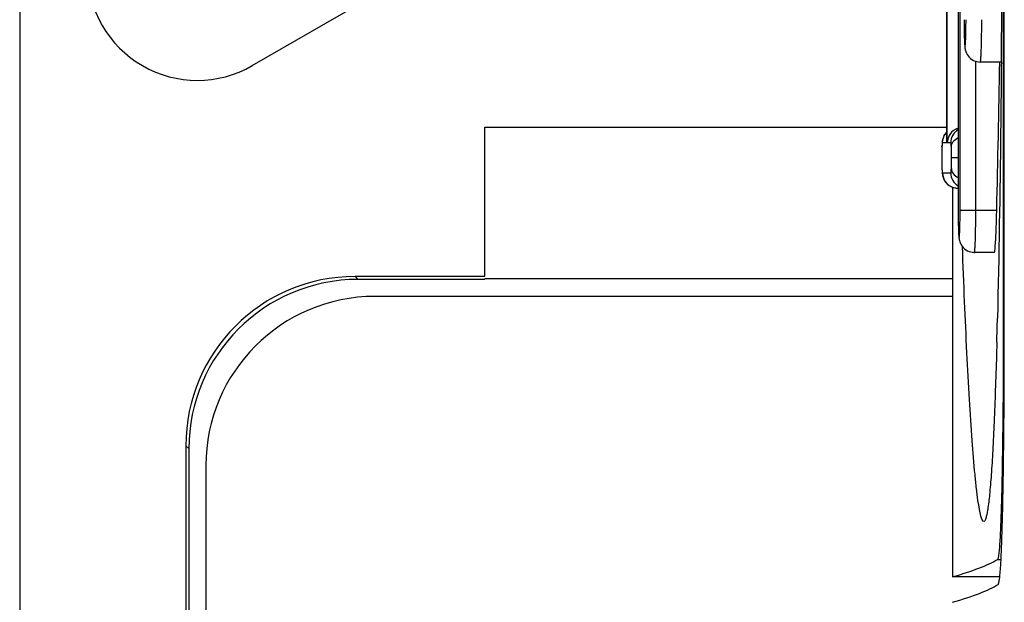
# Model space of a CAD drawing. Header units: millimetres. Extents: x 0 to 2500, y 0 to 2200.
# Tile 32 of 67: x 1779 to 1791, y 1125 to 1132. Entities that reach past the tile are written whole.
import ezdxf

# ---------------------------------------------------------------- set-up
doc = ezdxf.new("R2010")
doc.units = ezdxf.units.MM
doc.header["$LTSCALE"] = 143.407407
doc.layers.add('00_COMPONENTS', color=7, linetype='CONTINUOUS')

msp = doc.modelspace()

# ---------------------------------------------------------------- linework, layer by layer
at = {"layer": '00_COMPONENTS', "color": 7, "linetype": 'CONTINUOUS'}
for p, q in [((1779.236, 1148.184), (1779.236, 1096.756)), ((1790.88, 1127.839), (1790.88, 1145.078)), ((1790.867, 1145.016), (1790.867, 1127.901)), ((1790.334, 1143.458), (1790.334, 1129.458)), ((1790.357, 1129.458), (1790.357, 1143.458)), ((1781.987, 1131.166), (1789.187, 1135.322)), ((1790.197, 1132.163), (1790.197, 1130.255)), ((1790.205, 1130.255), (1790.205, 1132.163)), ((1790.543, 1129.458), (1790.543, 1131.216)), ((1790.845, 1131.208), (1790.595, 1131.208)), ((1784.737, 1130.438), (1790.197, 1130.438)), ((1784.737, 1128.673), (1784.737, 1130.438)), ((1790.148, 1130.276), (1790.146, 1130.266)), ((1790.15, 1130.285), (1790.148, 1130.276)), ((1790.152, 1130.296), (1790.15, 1130.285)), ((1790.156, 1130.308), (1790.152, 1130.296)), ((1790.161, 1130.322), (1790.156, 1130.308)), ((1790.167, 1130.336), (1790.161, 1130.322)), ((1790.175, 1130.35), (1790.167, 1130.336)), ((1790.186, 1130.365), (1790.175, 1130.35)), ((1790.197, 1130.378), (1790.186, 1130.365)), ((1790.142, 1130.212), (1790.141, 1130.182)), ((1790.141, 1130.182), (1790.141, 1130.143)), ((1790.143, 1130.225), (1790.142, 1130.212)), ((1790.142, 1130.205), (1790.142, 1130.212)), ((1790.146, 1130.266), (1790.143, 1130.237)), ((1790.143, 1130.237), (1790.143, 1130.225)), ((1790.197, 1130.255), (1790.149, 1130.255)), ((1790.197, 1130.262), (1790.197, 1130.255)), ((1790.247, 1130.255), (1790.205, 1130.255)), ((1790.141, 1130.143), (1790.14, 1130.08)), ((1790.14, 1130.08), (1790.141, 1129.998)), ((1790.256, 1130.08), (1790.334, 1130.08)), ((1790.141, 1129.998), (1790.142, 1129.951)), ((1790.142, 1129.951), (1790.142, 1129.945)), ((1790.142, 1129.951), (1790.142, 1129.945)), ((1790.142, 1129.945), (1790.143, 1129.931)), ((1790.143, 1129.931), (1790.145, 1129.896)), ((1790.145, 1129.896), (1790.148, 1129.876)), ((1790.148, 1129.876), (1790.15, 1129.867)), ((1790.149, 1129.898), (1790.247, 1129.898)), ((1790.149, 1129.898), (1790.149, 1129.898)), ((1790.15, 1129.867), (1790.153, 1129.855)), ((1790.153, 1129.855), (1790.157, 1129.843)), ((1790.157, 1129.843), (1790.162, 1129.829)), ((1790.162, 1129.829), (1790.169, 1129.815)), ((1790.169, 1129.815), (1790.177, 1129.801)), ((1790.177, 1129.801), (1790.187, 1129.787)), ((1790.187, 1129.787), (1790.199, 1129.773)), ((1790.199, 1129.773), (1790.212, 1129.761)), ((1790.212, 1129.761), (1790.227, 1129.75)), ((1790.227, 1129.75), (1790.243, 1129.74)), ((1790.243, 1129.74), (1790.261, 1129.732)), ((1790.261, 1129.732), (1790.28, 1129.725)), ((1790.266, 1129.73), (1790.266, 1125.123)), ((1790.28, 1129.725), (1790.301, 1129.72)), ((1790.301, 1129.72), (1790.323, 1129.718)), ((1790.323, 1129.718), (1790.329, 1129.718)), ((1790.357, 1129.458), (1790.79, 1129.458)), ((1790.763, 1128.958), (1790.525, 1128.958)), ((1784.737, 1128.673), (1783.202, 1128.673)), ((1783.202, 1128.673), (1783.237, 1128.638)), ((1784.737, 1128.638), (1783.237, 1128.638)), ((1784.737, 1128.651), (1790.266, 1128.651)), ((1790.266, 1128.438), (1783.437, 1128.438)), ((1790.867, 1128.028), (1790.88, 1128.028)), ((1790.791, 1127.897), (1790.787, 1127.74)), ((1781.202, 1126.674), (1781.237, 1126.639)), ((1781.202, 1126.673), (1781.202, 1092.103)), ((1781.237, 1126.639), (1781.237, 1092.138)), ((1781.437, 1126.438), (1781.437, 1092.338)), ((1790.798, 1125.328), (1790.841, 1125.328)), ((1790.826, 1125.123), (1790.266, 1125.123))]:
    msp.add_line(p, q, dxfattribs=at)
for centre, radius, start, end in [((1781.337, 1132.291), 1.3, 120, 300), ((1308.216, 1135.615), 482.649, 359.47682, 359.74387), ((1799.633, 1131.708), 9.228, 179.9992, 180.3401), ((1490.42, 1136.458), 300.452, 358.665, 358.99889), ((1790.427, 1130.255), 0.18, 120.9017, 180.005), ((1792.419, 1130.124), 2.278, 178.3083, 179.1622), ((1790.971, 1130.173), 0.83, 177.6316, 177.7758), ((1791.703, 1130.145), 1.562, 177.7857, 178.2752), ((1795.465, 1130.075), 5.324, 179.9424, 180.7242), ((1790.329, 1129.898), 0.18, 179.9954, 254.7739), ((1790.427, 1129.898), 0.18, 179.995, 239.0983), ((1790.33, 1129.9), 0.182, 254.7954, 261.7587), ((1790.33, 1129.899), 0.181, 261.7597, 264.7188), ((1790.329, 1129.896), 0.178, 264.7111, 269.9872), ((1799.563, 1129.458), 9.228, 179.9992, 180.3401), ((1783.437, 1126.438), 2, 90, 180), ((1689.955, 1130.631), 100.873, 358.44704, 358.60721)]:
    msp.add_arc(centre, radius, start, end, dxfattribs=at)
for centre, major_axis, ratio, start_param, end_param in [((1783.202, 1126.673), (1.415, -1.415), 0.999695, 2.356336, 3.926849), ((1783.237, 1126.638), (1.415, -1.415), 0.999695, 2.356336, 3.926849), ((1419.64, 1125.519), (371.319, 0), 0.017455, -0.061087, -0.029417), ((1419.546, 1125.219), (371.413, 0), 0.017455, -0.061087, -0.028602)]:
    msp.add_ellipse(centre, major_axis=major_axis, ratio=ratio, start_param=start_param, end_param=end_param, dxfattribs=at)
for points, knots in [([(1790.404, 1131.708), (1790.404, 1131.667), (1790.405, 1131.586), (1790.406, 1131.501), (1790.415, 1131.335), (1790.425, 1131.501), (1790.426, 1131.586), (1790.427, 1131.667), (1790.427, 1131.708)], [0, 0, 0, 0, 0.191137, 0.353199, 0.5, 0.646802, 0.808864, 1, 1, 1, 1]), ([(1790.595, 1131.208), (1790.596, 1131.208), (1790.598, 1131.213), (1790.599, 1131.219), (1790.601, 1131.232), (1790.603, 1131.256), (1790.605, 1131.298), (1790.608, 1131.359), (1790.61, 1131.434), (1790.612, 1131.552), (1790.613, 1131.645), (1790.613, 1131.708)], [0, 0, 0, 0, 0.005902, 0.020657, 0.044673, 0.077825, 0.170213, 0.294401, 0.445668, 0.618152, 1, 1, 1, 1]), ([(1790.404, 1131.653), (1790.405, 1131.602), (1790.406, 1131.516), (1790.409, 1131.415), (1790.418, 1131.34), (1790.447, 1131.276), (1790.511, 1131.222), (1790.567, 1131.208), (1790.595, 1131.208)], [0, 0, 0, 0, 0.27952, 0.473001, 0.55534, 0.694898, 0.847012, 1, 1, 1, 1]), ([(1790.845, 1131.208), (1790.842, 1130.94), (1790.832, 1129.93), (1790.816, 1128.92), (1790.798, 1128.179)], [0, 0, 0, 0, 0.266106, 1, 1, 1, 1]), ([(1790.334, 1130.426), (1790.296, 1130.414), (1790.231, 1130.365), (1790.206, 1130.29), (1790.205, 1130.255)], [0, 0, 0, 0, 0.540699, 1, 1, 1, 1]), ([(1790.254, 1130.205), (1790.255, 1130.227), (1790.273, 1130.274), (1790.312, 1130.303), (1790.334, 1130.315)], [0, 0, 0, 0, 0.466656, 1, 1, 1, 1]), ([(1790.141, 1130.158), (1790.141, 1130.151), (1790.14, 1130.126), (1790.14, 1130.1), (1790.14, 1130.08)], [0, 0, 0, 0, 0.240683, 1, 1, 1, 1]), ([(1790.149, 1130.255), (1790.146, 1130.255), (1790.145, 1130.232), (1790.143, 1130.22), (1790.142, 1130.207)], [0, 0, 0, 0, 0.191891, 1, 1, 1, 1]), ([(1790.254, 1130.205), (1790.253, 1130.219), (1790.251, 1130.231), (1790.25, 1130.255), (1790.247, 1130.255)], [0, 0, 0, 0, 0.812066, 1, 1, 1, 1]), ([(1790.256, 1130.08), (1790.256, 1130.092), (1790.255, 1130.133), (1790.255, 1130.175), (1790.254, 1130.205)], [0, 0, 0, 0, 0.276794, 1, 1, 1, 1]), ([(1790.254, 1129.951), (1790.254, 1129.96), (1790.255, 1130.003), (1790.256, 1130.046), (1790.256, 1130.08)], [0, 0, 0, 0, 0.208706, 1, 1, 1, 1]), ([(1790.141, 1130.008), (1790.141, 1130.003), (1790.141, 1129.984), (1790.142, 1129.965), (1790.142, 1129.951)], [0, 0, 0, 0, 0.278749, 1, 1, 1, 1]), ([(1790.142, 1129.951), (1790.142, 1129.948), (1790.143, 1129.937), (1790.143, 1129.926), (1790.144, 1129.918)], [0, 0, 0, 0, 0.321022, 1, 1, 1, 1]), ([(1790.144, 1129.918), (1790.145, 1129.913), (1790.146, 1129.907), (1790.147, 1129.899), (1790.149, 1129.898)], [0, 0, 0, 0, 0.747167, 1, 1, 1, 1]), ([(1790.247, 1129.898), (1790.248, 1129.898), (1790.25, 1129.902), (1790.251, 1129.91), (1790.253, 1129.928), (1790.253, 1129.942), (1790.254, 1129.951)], [0, 0, 0, 0, 0.052197, 0.193783, 0.479194, 1, 1, 1, 1]), ([(1790.254, 1129.951), (1790.254, 1129.93), (1790.273, 1129.883), (1790.312, 1129.855), (1790.334, 1129.843)], [0, 0, 0, 0, 0.464632, 1, 1, 1, 1]), ([(1790.334, 1129.458), (1790.334, 1129.417), (1790.335, 1129.336), (1790.336, 1129.251), (1790.346, 1129.085), (1790.355, 1129.251), (1790.356, 1129.336), (1790.357, 1129.417), (1790.357, 1129.458)], [0, 0, 0, 0, 0.191137, 0.353199, 0.5, 0.646802, 0.808864, 1, 1, 1, 1]), ([(1790.525, 1128.958), (1790.526, 1128.958), (1790.528, 1128.963), (1790.529, 1128.969), (1790.531, 1128.982), (1790.533, 1129.006), (1790.536, 1129.048), (1790.538, 1129.109), (1790.54, 1129.184), (1790.542, 1129.302), (1790.543, 1129.395), (1790.543, 1129.458)], [0, 0, 0, 0, 0.005902, 0.020657, 0.044673, 0.077825, 0.170213, 0.294401, 0.445668, 0.618152, 1, 1, 1, 1]), ([(1790.763, 1128.958), (1790.764, 1128.958), (1790.765, 1128.963), (1790.767, 1128.969), (1790.768, 1128.982), (1790.771, 1129.006), (1790.774, 1129.048), (1790.778, 1129.109), (1790.782, 1129.184), (1790.786, 1129.302), (1790.789, 1129.395), (1790.79, 1129.458)], [0, 0, 0, 0, 0.005887, 0.020675, 0.044731, 0.077922, 0.170379, 0.294609, 0.445884, 0.618336, 1, 1, 1, 1]), ([(1790.334, 1129.403), (1790.335, 1129.352), (1790.336, 1129.266), (1790.339, 1129.165), (1790.348, 1129.09), (1790.377, 1129.026), (1790.441, 1128.972), (1790.498, 1128.958), (1790.525, 1128.958)], [0, 0, 0, 0, 0.27952, 0.473001, 0.55534, 0.694898, 0.847012, 1, 1, 1, 1]), ([(1790.637, 1125.777), (1790.629, 1125.776), (1790.613, 1125.802), (1790.6, 1125.848), (1790.583, 1125.929), (1790.567, 1126.038), (1790.549, 1126.176), (1790.525, 1126.411), (1790.497, 1126.762), (1790.466, 1127.241), (1790.436, 1127.788), (1790.409, 1128.391), (1790.393, 1128.809), (1790.385, 1129.026)], [0, 0, 0, 0, 0.006954, 0.022457, 0.047301, 0.081261, 0.12391, 0.174681, 0.29814, 0.446668, 0.615662, 0.801185, 1, 1, 1, 1]), ([(1790.867, 1127.901), (1790.867, 1127.733), (1790.866, 1127.405), (1790.862, 1126.931), (1790.856, 1126.495), (1790.85, 1126.163), (1790.843, 1125.928), (1790.838, 1125.779), (1790.833, 1125.65), (1790.827, 1125.542), (1790.82, 1125.456), (1790.815, 1125.391), (1790.807, 1125.354), (1790.803, 1125.331), (1790.798, 1125.328)], [0, 0, 0, 0, 0.195155, 0.381638, 0.55289, 0.702862, 0.768181, 0.82627, 0.876615, 0.91878, 0.952403, 0.977206, 0.993028, 1, 1, 1, 1]), ([(1790.807, 1125.033), (1790.813, 1125.037), (1790.816, 1125.061), (1790.825, 1125.102), (1790.831, 1125.173), (1790.841, 1125.312), (1790.851, 1125.545), (1790.861, 1125.887), (1790.868, 1126.303), (1790.877, 1126.961), (1790.879, 1127.48), (1790.88, 1127.839)], [0, 0, 0, 0, 0.006939, 0.022693, 0.0474, 0.080886, 0.173066, 0.29613, 0.44586, 0.617105, 1, 1, 1, 1]), ([(1790.787, 1127.74), (1790.783, 1127.602), (1790.774, 1127.34), (1790.76, 1126.965), (1790.744, 1126.632), (1790.727, 1126.346), (1790.708, 1126.115), (1790.69, 1125.958), (1790.674, 1125.865), (1790.663, 1125.819), (1790.653, 1125.791), (1790.642, 1125.777), (1790.637, 1125.777)], [0, 0, 0, 0, 0.208164, 0.398643, 0.568465, 0.71442, 0.833156, 0.921486, 0.953441, 0.97696, 0.992119, 1, 1, 1, 1])]:
    msp.add_open_spline(points, degree=3, knots=knots, dxfattribs=at)
for points in [[(1790.149, 1130.255), (1790.149, 1130.279), (1790.154, 1130.303), (1790.163, 1130.324)], [(1790.163, 1130.324), (1790.171, 1130.344), (1790.183, 1130.362), (1790.197, 1130.377)]]:
    msp.add_open_spline(points, degree=3, dxfattribs=at)

doc.saveas('drawing.dxf')
